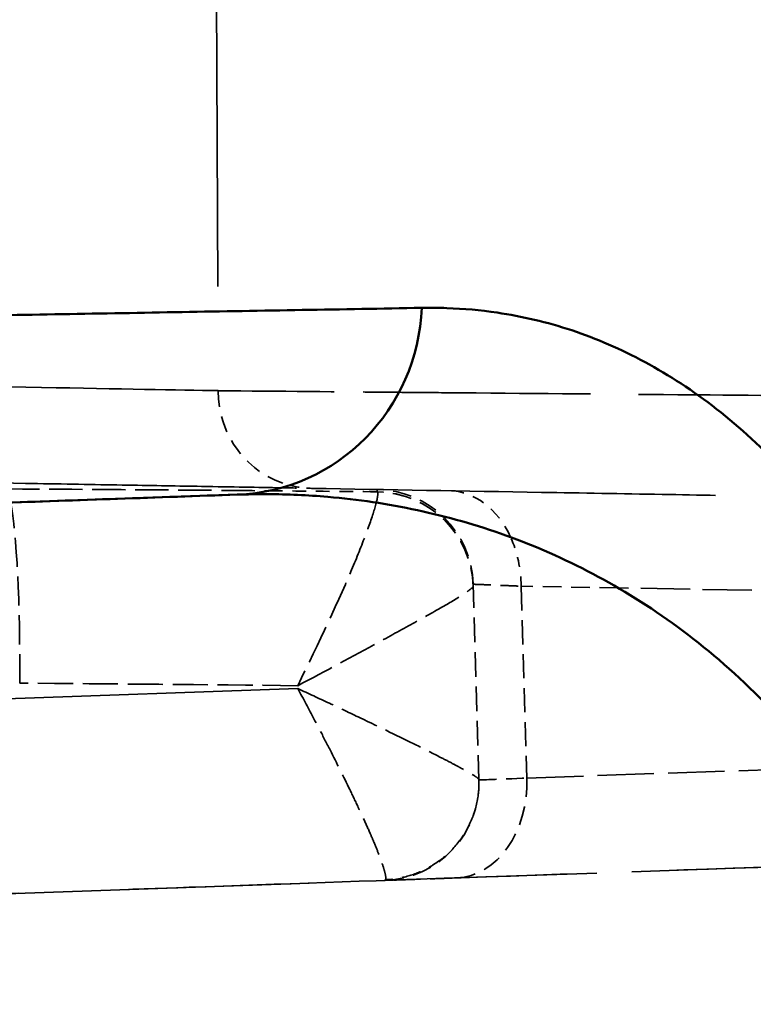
# Model space of a CAD drawing. Header units: millimetres. Extents: x 3278 to 6066, y 2420 to 4375.
# Tile 246 of 256: x 5377.94 to 5385.45, y 3315.33 to 3325.41. Entities that reach past the tile are written whole.
import ezdxf

# ---------------------------------------------------------------- set-up
doc = ezdxf.new("R2010")
doc.units = ezdxf.units.MM
doc.linetypes.add('DASHED', pattern=[0.2067, 0.1654, -0.0413])
for name, color, linetype, lineweight in [('Sichtbare Kanten(DIN)', 7, 'Continuous', 50), ('Sichtbare tangentiale Kanten(DIN)', 7, 'Continuous', 50), ('Verdeckte Kanten(DIN)', 7, 'DASHED', 35), ('Verdeckte tangentiale Kanten(DIN)', 7, 'DASHED', 35)]:
    doc.layers.add(name, color=color, linetype=linetype, lineweight=lineweight)

msp = doc.modelspace()

# ---------------------------------------------------------------- linework, layer by layer
at = {"layer": 'Sichtbare Kanten(DIN)'}
msp.add_ellipse((5380.947, 3321.613), major_axis=(-0.017, -1), ratio=0.974796, start_param=6.048227, end_param=6.048328, dxfattribs=at)
for points in [[(5355.522, 3319.688), (5363.727, 3319.975), (5371.972, 3320.263), (5380.169, 3320.549)], [(5380.617, 3320.619), (5380.617, 3320.619), (5380.617, 3320.619), (5380.617, 3320.619)]]:
    msp.add_open_spline(points, degree=3, dxfattribs=at)
msp.add_open_spline([(5380.167, 3320.549), (5379.759, 3320.535), (5379.351, 3320.52), (5378.943, 3320.506), (5378.533, 3320.492), (5378.123, 3320.477), (5377.714, 3320.463), (5377.304, 3320.449), (5376.895, 3320.435), (5376.485, 3320.42), (5376.076, 3320.406), (5375.667, 3320.392), (5375.258, 3320.377)], degree=3, knots=[50.18481, 50.18481, 50.18481, 50.18481, 56.36362, 56.36362, 56.36362, 62.575409, 62.575409, 62.575409, 68.787197, 68.787197, 68.787197, 74.998986, 74.998986, 74.998986, 74.998986], dxfattribs=at)
at = {"layer": 'Sichtbare tangentiale Kanten(DIN)'}
msp.add_line((5384.067, 3319.594), (5384.067, 3319.594), dxfattribs=at)
for centre, major_axis, ratio, start_param, end_param in [((5380.098, 3322.548), (0.07, -1.999), 0.980134, 0.000055, 1.493176), ((5382.32, 3319.589), (0.017, 1), 0.754339, 5.277632, 5.277751)]:
    msp.add_ellipse(centre, major_axis=major_axis, ratio=ratio, start_param=start_param, end_param=end_param, dxfattribs=at)
for points, knots in [([(5382.056, 3322.461), (5382.142, 3322.462), (5382.4, 3322.46), (5382.915, 3322.414), (5383.594, 3322.255), (5384.346, 3321.931), (5385.08, 3321.453), (5385.79, 3320.805), (5386.393, 3320.05), (5386.821, 3319.347), (5387.025, 3318.944), (5387.092, 3318.803)], [0, 0, 0, 0, 0.047623, 0.142869, 0.285731, 0.428594, 0.571455, 0.714316, 0.857165, 0.952388, 1, 1, 1, 1]), ([(5377.149, 3322.375), (5377.558, 3322.382), (5377.967, 3322.389), (5378.376, 3322.396), (5378.785, 3322.403), (5379.194, 3322.41), (5379.604, 3322.418), (5380.013, 3322.425), (5380.423, 3322.432), (5380.833, 3322.439), (5381.24, 3322.446), (5381.648, 3322.453), (5382.056, 3322.461)], [0, 0, 0, 0, 0.250332, 0.250332, 0.250332, 0.500664, 0.500664, 0.500664, 0.750996, 0.750996, 0.750996, 1, 1, 1, 1]), ([(5386.316, 3317.516), (5386.231, 3317.638), (5385.971, 3317.985), (5385.429, 3318.586), (5384.681, 3319.224), (5383.811, 3319.763), (5382.921, 3320.153), (5382.015, 3320.409), (5381.198, 3320.53), (5380.58, 3320.557), (5380.272, 3320.552), (5380.169, 3320.549)], [0, 0, 0, 0, 0.0476119, 0.1428356, 0.2856908, 0.4285486, 0.5714015, 0.7142594, 0.8571301, 0.9523767, 0.9996799, 0.9996799, 0.9996799, 0.9996799])]:
    msp.add_open_spline(points, degree=3, knots=knots, dxfattribs=at)
for points in [[(5381.823, 3321.596), (5381.823, 3321.596), (5381.823, 3321.596), (5381.823, 3321.596)], [(5384.881, 3321.57), (5384.881, 3321.57), (5384.881, 3321.57), (5384.881, 3321.57)], [(5380.49, 3320.588), (5380.49, 3320.588), (5380.49, 3320.588), (5380.491, 3320.588)]]:
    msp.add_open_spline(points, degree=3, dxfattribs=at)
at = {"layer": 'Verdeckte Kanten(DIN)', "ltscale": 25.899038}
msp.add_line((5379.869, 3348.376), (5379.972, 3321.613), dxfattribs=at)
at = {"layer": 'Verdeckte Kanten(DIN)', "ltscale": 0.000183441}
msp.add_line((5380.93, 3320.613), (5380.929, 3320.613), dxfattribs=at)
at = {"layer": 'Verdeckte Kanten(DIN)'}
msp.add_line((5382.583, 3319.631), (5382.583, 3319.631), dxfattribs=at)
at = {"layer": 'Verdeckte Kanten(DIN)', "ltscale": 1.526628}
msp.add_line((5382.642, 3317.628), (5382.583, 3319.631), dxfattribs=at)
at = {"layer": 'Verdeckte Kanten(DIN)', "ltscale": 8.693597}
msp.add_line((5382.413, 3316.625), (5389.895, 3316.886), dxfattribs=at)
at = {"layer": 'Verdeckte Kanten(DIN)', "ltscale": 20.7332}
msp.add_line((5360.344, 3315.854), (5381.678, 3316.599), dxfattribs=at)
at = {"layer": 'Verdeckte Kanten(DIN)', "ltscale": 1.160753}
msp.add_arc((5381.583, 3319.602), 1, 1.7, 89, dxfattribs=at)
at = {"layer": 'Verdeckte Kanten(DIN)', "ltscale": 1.192667}
msp.add_arc((5381.643, 3317.599), 1, 272, 1.7, dxfattribs=at)
at = {"layer": 'Verdeckte Kanten(DIN)', "ltscale": 1.004403}
msp.add_ellipse((5380.947, 3321.613), major_axis=(-0.017, -1), ratio=0.974797, start_param=4.729841, end_param=6.048296, dxfattribs=at)
at = {"layer": 'Verdeckte Kanten(DIN)', "ltscale": 0.17878}
msp.add_ellipse((5380.947, 3321.613), major_axis=(-0.017, -1), ratio=0.974797, start_param=6.048397, end_param=6.283186, dxfattribs=at)
at = {"layer": 'Verdeckte Kanten(DIN)', "ltscale": 1.160789}
msp.add_ellipse((5381.584, 3319.58), major_axis=(1, 0.03), ratio=0.997609, start_param=0, end_param=1.523718, dxfattribs=at)
at = {"layer": 'Verdeckte Kanten(DIN)', "ltscale": 1.161448}
msp.add_ellipse((5381.584, 3319.581), major_axis=(1, 0.03), ratio=0.996307, start_param=6.280911, end_param=7.805495, dxfattribs=at)
at = {"layer": 'Verdeckte Kanten(DIN)', "ltscale": 28.012676}
msp.add_open_spline([(5359.626, 3320.985), (5360.879, 3320.963), (5362.125, 3320.941), (5363.345, 3320.92), (5364.132, 3320.906), (5364.907, 3320.893), (5365.67, 3320.88), (5366.091, 3320.872), (5366.509, 3320.865), (5366.922, 3320.858), (5368.08, 3320.837), (5369.2, 3320.818), (5370.266, 3320.799), (5370.536, 3320.795), (5370.803, 3320.79), (5371.065, 3320.785), (5371.842, 3320.772), (5372.587, 3320.759), (5373.296, 3320.746), (5374.171, 3320.731), (5374.991, 3320.717), (5375.746, 3320.704), (5375.81, 3320.703), (5375.874, 3320.701), (5375.937, 3320.7), (5376.745, 3320.686), (5377.477, 3320.673), (5378.124, 3320.662), (5378.453, 3320.656), (5378.76, 3320.651), (5379.044, 3320.646), (5379.318, 3320.641), (5379.571, 3320.637), (5379.801, 3320.633), (5380.115, 3320.627), (5380.387, 3320.623), (5380.617, 3320.619)], degree=3, knots=[0, 0, 0, 0, 3.775591, 3.775591, 3.775591, 6.20658, 6.20658, 6.20658, 7.552097, 7.552097, 7.552097, 11.328101, 11.328101, 11.328101, 12.283067, 12.283067, 12.283067, 15.104123, 15.104123, 15.104123, 18.584464, 18.584464, 18.584464, 18.880158, 18.880158, 18.880158, 22.65612, 22.65612, 22.65612, 24.577965, 24.577965, 24.577965, 26.432487, 26.432487, 26.432487, 28.951323, 28.951323, 28.951323, 28.951323], dxfattribs=at)
at = {"layer": 'Verdeckte Kanten(DIN)', "ltscale": 0.957073}
msp.add_open_spline([(5380.617, 3320.619), (5380.732, 3320.617), (5380.836, 3320.615), (5380.929, 3320.613)], degree=3, dxfattribs=at)
at = {"layer": 'Verdeckte Kanten(DIN)', "ltscale": 25.000706}
msp.add_open_spline([(5380.93, 3320.613), (5381.714, 3320.599), (5382.499, 3320.586), (5383.284, 3320.572), (5383.695, 3320.565), (5384.106, 3320.558), (5384.517, 3320.551), (5384.891, 3320.544), (5385.266, 3320.537), (5385.64, 3320.531), (5385.761, 3320.529), (5385.882, 3320.527), (5386.002, 3320.525)], degree=3, knots=[-0.027547, -0.027547, -0.027547, -0.027547, 11.969207, 11.969207, 11.969207, 18.25003, 18.25003, 18.25003, 23.969428, 23.969428, 23.969428, 25.810682, 25.810682, 25.810682, 25.810682], dxfattribs=at)
at = {"layer": 'Verdeckte Kanten(DIN)', "ltscale": 1.184343}
msp.add_open_spline([(5382.642, 3317.628), (5382.644, 3317.573), (5382.641, 3317.517), (5382.633, 3317.461), (5382.622, 3317.39), (5382.604, 3317.319), (5382.579, 3317.251), (5382.563, 3317.211), (5382.545, 3317.171), (5382.525, 3317.133), (5382.484, 3317.057), (5382.434, 3316.986), (5382.375, 3316.923), (5382.316, 3316.86), (5382.249, 3316.805), (5382.175, 3316.759), (5382.139, 3316.736), (5382.1, 3316.715), (5382.061, 3316.697), (5381.995, 3316.667), (5381.925, 3316.644), (5381.855, 3316.628), (5381.799, 3316.616), (5381.742, 3316.609), (5381.685, 3316.607)], degree=3, knots=[0.0023068, 0.0023068, 0.0023068, 0.0023068, 0.1111132, 0.1111132, 0.1111132, 0.2504756, 0.2504756, 0.2504756, 0.3333397, 0.3333397, 0.3333397, 0.500015, 0.500015, 0.500015, 0.6666731, 0.6666731, 0.6666731, 0.7495468, 0.7495468, 0.7495468, 0.888891, 0.888891, 0.888891, 1, 1, 1, 1], dxfattribs=at)
at = {"layer": 'Verdeckte Kanten(DIN)', "ltscale": 27.177876}
msp.add_open_spline([(5345.369, 3315.331), (5346.506, 3315.371), (5347.643, 3315.411), (5348.78, 3315.45), (5348.888, 3315.454), (5348.997, 3315.458), (5349.106, 3315.462), (5350.14, 3315.498), (5351.174, 3315.534), (5352.209, 3315.57), (5352.42, 3315.577), (5352.632, 3315.585), (5352.844, 3315.592), (5354.685, 3315.657), (5356.526, 3315.721), (5358.369, 3315.785), (5358.603, 3315.793), (5358.836, 3315.802), (5359.07, 3315.81), (5360.679, 3315.866), (5362.288, 3315.922), (5363.899, 3315.978), (5364.579, 3316.002), (5365.259, 3316.026), (5365.94, 3316.05), (5366.808, 3316.08), (5367.676, 3316.11), (5368.545, 3316.141), (5369.968, 3316.19), (5371.391, 3316.24), (5372.813, 3316.29), (5372.939, 3316.294), (5373.064, 3316.298), (5373.19, 3316.303), (5374.738, 3316.357), (5376.285, 3316.411), (5377.83, 3316.465), (5378.445, 3316.486), (5379.06, 3316.508), (5379.675, 3316.529), (5380.604, 3316.562), (5381.532, 3316.594), (5382.459, 3316.627), (5383.811, 3316.674), (5385.162, 3316.721), (5386.509, 3316.768), (5386.698, 3316.775), (5386.886, 3316.781), (5387.074, 3316.788), (5388.015, 3316.82), (5388.956, 3316.853), (5389.895, 3316.886)], degree=3, knots=[3.650517, 3.650517, 3.650517, 3.650517, 10.104657, 10.104657, 10.104657, 10.721722, 10.721722, 10.721722, 16.591742, 16.591742, 16.591742, 17.792926, 17.792926, 17.792926, 28.23988, 28.23988, 28.23988, 29.565926, 29.565926, 29.565926, 38.686833, 38.686833, 38.686833, 42.540125, 42.540125, 42.540125, 47.45688, 47.45688, 47.45688, 55.514282, 55.514282, 55.514282, 56.226926, 56.226926, 56.226926, 64.996972, 64.996972, 64.996972, 68.488477, 68.488477, 68.488477, 73.767019, 73.767019, 73.767019, 81.462642, 81.462642, 81.462642, 82.537065, 82.537065, 82.537065, 87.916442, 87.916442, 87.916442, 87.916442], dxfattribs=at)
at = {"layer": 'Verdeckte Kanten(DIN)', "ltscale": 1.63546}
msp.add_open_spline([(5382.413, 3316.625), (5382.296, 3316.621), (5382.191, 3316.617), (5382.099, 3316.614), (5382.008, 3316.611), (5381.93, 3316.608), (5381.868, 3316.606), (5381.805, 3316.604), (5381.757, 3316.602), (5381.726, 3316.601), (5381.694, 3316.6), (5381.678, 3316.599), (5381.678, 3316.599)], degree=3, knots=[7.277617, 7.277617, 7.277617, 7.277617, 7.814256, 7.814256, 7.814256, 8.350935, 8.350935, 8.350935, 8.887614, 8.887614, 8.887614, 9.424252, 9.424252, 9.424252, 9.424252], dxfattribs=at)
at = {"layer": 'Verdeckte tangentiale Kanten(DIN)', "ltscale": 0.526154}
msp.add_line((5381.601, 3320.601), (5381.602, 3320.578), dxfattribs=at)
at = {"layer": 'Verdeckte tangentiale Kanten(DIN)', "ltscale": 0.02563}
msp.add_line((5381.602, 3320.578), (5381.603, 3320.577), dxfattribs=at)
at = {"layer": 'Verdeckte tangentiale Kanten(DIN)', "ltscale": 1.497253}
msp.add_line((5383.074, 3319.611), (5383.133, 3317.647), dxfattribs=at)
at = {"layer": 'Verdeckte tangentiale Kanten(DIN)', "ltscale": 1.152193}
msp.add_line((5384.067, 3319.594), (5383.074, 3319.611), dxfattribs=at)
at = {"layer": 'Verdeckte tangentiale Kanten(DIN)', "ltscale": 3.049548}
msp.add_line((5386.695, 3319.548), (5384.067, 3319.594), dxfattribs=at)
at = {"layer": 'Verdeckte tangentiale Kanten(DIN)', "ltscale": 19.767082}
msp.add_line((5380.788, 3318.563), (5360.449, 3317.853), dxfattribs=at)
at = {"layer": 'Verdeckte tangentiale Kanten(DIN)', "ltscale": 3.499377}
msp.add_line((5383.133, 3317.647), (5386.144, 3317.752), dxfattribs=at)
at = {"layer": 'Verdeckte tangentiale Kanten(DIN)', "ltscale": 0.765911}
msp.add_ellipse((5382.32, 3319.589), major_axis=(0.017, 1), ratio=0.754349, start_param=5.277762, end_param=6.283185, dxfattribs=at)
at = {"layer": 'Verdeckte tangentiale Kanten(DIN)', "ltscale": 1.796448}
msp.add_ellipse((5377.766, 3318.619), major_axis=(0.016, 2), ratio=0.087153, start_param=4.713074, end_param=5.892099, dxfattribs=at)
at = {"layer": 'Verdeckte tangentiale Kanten(DIN)', "ltscale": 0.403463}
msp.add_ellipse((5382.32, 3319.589), major_axis=(0.017, 1), ratio=0.754349, start_param=4.747948, end_param=5.277643, dxfattribs=at)
at = {"layer": 'Verdeckte tangentiale Kanten(DIN)', "ltscale": 2.177084}
msp.add_ellipse((5369.625, 2253.696), major_axis=(-0.001, 1064.956), ratio=0.996195, start_param=6.272663, end_param=6.275346, dxfattribs=at)
at = {"layer": 'Verdeckte tangentiale Kanten(DIN)', "ltscale": 1.193645}
msp.add_ellipse((5382.378, 3317.624), major_axis=(0.035, -0.999), ratio=0.754705, start_param=0, end_param=1.566845, dxfattribs=at)
at = {"layer": 'Verdeckte tangentiale Kanten(DIN)', "ltscale": 1.090277}
msp.add_ellipse((5384.641, 3317.703), major_axis=(-1.999, -0.075), ratio=0.00001, start_param=0.009167, end_param=0.722141, dxfattribs=at)
at = {"layer": 'Verdeckte tangentiale Kanten(DIN)', "ltscale": 0.128298}
msp.add_ellipse((5381.614, 3318.576), major_axis=(0.064, -1.977), ratio=0.04351, start_param=0.000249, end_param=0.085444, dxfattribs=at)
at = {"layer": 'Verdeckte tangentiale Kanten(DIN)', "ltscale": 24.81378}
msp.add_open_spline([(5379.972, 3321.613), (5379.571, 3321.62), (5378.316, 3321.643), (5375.132, 3321.701), (5370.723, 3321.781), (5366.383, 3321.861), (5363.673, 3321.91), (5362.816, 3321.925)], degree=3, knots=[0, 0, 0, 0, 5.63029, 11.623791, 17.925189, 24.001675, 26.75994, 26.75994, 26.75994, 26.75994], dxfattribs=at)
at = {"layer": 'Verdeckte tangentiale Kanten(DIN)', "ltscale": 7.187625}
msp.add_open_spline([(5379.972, 3321.612), (5380.589, 3321.607), (5381.206, 3321.602), (5381.823, 3321.596)], degree=3, dxfattribs=at)
at = {"layer": 'Verdeckte tangentiale Kanten(DIN)', "ltscale": 11.859499}
msp.add_open_spline([(5381.823, 3321.596), (5381.989, 3321.595), (5382.155, 3321.593), (5382.321, 3321.592), (5383.106, 3321.585), (5383.892, 3321.578), (5384.678, 3321.571), (5384.746, 3321.571), (5384.813, 3321.57), (5384.881, 3321.57)], degree=3, knots=[0.1968045, 0.1968045, 0.1968045, 0.1968045, 0.2496867, 0.2496867, 0.2496867, 0.5000204, 0.5000204, 0.5000204, 0.5215231, 0.5215231, 0.5215231, 0.5215231], dxfattribs=at)
at = {"layer": 'Verdeckte tangentiale Kanten(DIN)', "ltscale": 8.010503}
msp.add_open_spline([(5384.881, 3321.57), (5385.57, 3321.564), (5386.259, 3321.558), (5386.949, 3321.551)], degree=3, dxfattribs=at)
at = {"layer": 'Verdeckte tangentiale Kanten(DIN)', "ltscale": 2.060924}
msp.add_open_spline([(5377.801, 3320.607), (5378.698, 3320.602), (5379.594, 3320.596), (5380.49, 3320.588)], degree=3, dxfattribs=at)
at = {"layer": 'Verdeckte tangentiale Kanten(DIN)', "ltscale": 0.851387}
msp.add_open_spline([(5380.491, 3320.588), (5380.861, 3320.585), (5381.231, 3320.581), (5381.602, 3320.578)], degree=3, dxfattribs=at)
at = {"layer": 'Verdeckte tangentiale Kanten(DIN)', "ltscale": 2.394974}
msp.add_open_spline([(5381.603, 3320.577), (5381.604, 3320.576), (5381.605, 3320.572), (5381.606, 3320.568), (5381.606, 3320.567), (5381.606, 3320.567), (5381.606, 3320.567), (5381.609, 3320.545), (5381.602, 3320.505), (5381.587, 3320.451), (5381.57, 3320.385), (5381.541, 3320.298), (5381.505, 3320.199), (5381.467, 3320.094), (5381.42, 3319.975), (5381.368, 3319.849), (5381.211, 3319.47), (5381.002, 3319.03), (5380.787, 3318.593)], degree=3, knots=[0, 0, 0, 0, 0.074923, 0.074923, 0.074923, 0.081968, 0.081968, 0.081968, 0.506848, 0.506848, 0.506848, 1.013696, 1.013696, 1.013696, 1.545799, 1.545799, 1.545799, 3.142108, 3.142108, 3.142108, 3.142108], dxfattribs=at)
at = {"layer": 'Verdeckte tangentiale Kanten(DIN)', "ltscale": 2.393757}
msp.add_open_spline([(5380.787, 3318.593), (5381.075, 3318.743), (5381.496, 3318.972), (5381.995, 3319.245), (5382.309, 3319.42), (5382.529, 3319.555), (5382.584, 3319.602), (5382.584, 3319.611)], degree=3, knots=[0, 0, 0, 0, 1.063906, 1.595859, 2.127812, 2.634517, 3.141222, 3.141222, 3.141222, 3.141222], dxfattribs=at)
at = {"layer": 'Verdeckte tangentiale Kanten(DIN)', "ltscale": 1.090695}
msp.add_open_spline([(5382.583, 3319.631), (5382.583, 3319.631), (5382.589, 3319.631), (5382.64, 3319.629), (5382.771, 3319.624), (5382.94, 3319.617), (5383.04, 3319.613), (5383.074, 3319.611)], degree=3, knots=[0, 0, 0, 0, 0.111079, 0.333236, 0.666602, 0.888867, 1, 1, 1, 1], dxfattribs=at)
at = {"layer": 'Verdeckte tangentiale Kanten(DIN)', "ltscale": 2.402261}
msp.add_open_spline([(5380.788, 3318.563), (5380.897, 3318.513), (5381.004, 3318.463), (5381.111, 3318.413), (5381.217, 3318.363), (5381.322, 3318.313), (5381.425, 3318.264), (5381.634, 3318.164), (5381.831, 3318.069), (5382.002, 3317.984), (5382.092, 3317.939), (5382.176, 3317.897), (5382.25, 3317.859), (5382.295, 3317.836), (5382.337, 3317.814), (5382.376, 3317.794), (5382.404, 3317.779), (5382.43, 3317.765), (5382.454, 3317.752), (5382.513, 3317.72), (5382.56, 3317.693), (5382.592, 3317.673), (5382.599, 3317.668), (5382.606, 3317.664), (5382.612, 3317.66), (5382.619, 3317.655), (5382.625, 3317.651), (5382.629, 3317.647), (5382.634, 3317.643), (5382.637, 3317.64), (5382.639, 3317.637), (5382.641, 3317.635), (5382.642, 3317.633), (5382.642, 3317.632)], degree=3, knots=[0, 0, 0, 0, 0.115272, 0.115272, 0.115272, 0.230685, 0.230685, 0.230685, 0.467722, 0.467722, 0.467722, 0.592383, 0.592383, 0.592383, 0.667626, 0.667626, 0.667626, 0.7223, 0.7223, 0.7223, 0.857714, 0.857714, 0.857714, 0.889209, 0.889209, 0.889209, 0.928026, 0.928026, 0.928026, 0.963823, 0.963823, 0.963823, 1, 1, 1, 1], dxfattribs=at)
at = {"layer": 'Verdeckte tangentiale Kanten(DIN)', "ltscale": 2.402287}
msp.add_open_spline([(5380.788, 3318.563), (5380.845, 3318.458), (5380.901, 3318.352), (5380.956, 3318.248), (5380.994, 3318.177), (5381.03, 3318.106), (5381.066, 3318.036), (5381.084, 3318.002), (5381.101, 3317.969), (5381.118, 3317.936), (5381.188, 3317.797), (5381.256, 3317.661), (5381.32, 3317.53), (5381.35, 3317.467), (5381.379, 3317.406), (5381.407, 3317.347), (5381.424, 3317.311), (5381.44, 3317.277), (5381.456, 3317.243), (5381.481, 3317.188), (5381.505, 3317.135), (5381.527, 3317.084), (5381.542, 3317.051), (5381.555, 3317.018), (5381.569, 3316.986), (5381.587, 3316.941), (5381.605, 3316.898), (5381.62, 3316.859), (5381.638, 3316.812), (5381.653, 3316.77), (5381.664, 3316.734), (5381.669, 3316.719), (5381.673, 3316.705), (5381.676, 3316.692), (5381.682, 3316.671), (5381.686, 3316.653), (5381.688, 3316.638), (5381.689, 3316.631), (5381.689, 3316.624), (5381.688, 3316.619), (5381.688, 3316.614), (5381.686, 3316.61), (5381.685, 3316.607)], degree=3, knots=[0, 0, 0, 0, 0.393947, 0.393947, 0.393947, 0.660927, 0.660927, 0.660927, 0.788175, 0.788175, 0.788175, 1.321854, 1.321854, 1.321854, 1.576243, 1.576243, 1.576243, 1.726989, 1.726989, 1.726989, 1.970316, 1.970316, 1.970316, 2.132125, 2.132125, 2.132125, 2.364417, 2.364417, 2.364417, 2.642299, 2.642299, 2.642299, 2.758371, 2.758371, 2.758371, 2.955318, 2.955318, 2.955318, 3.053859, 3.053859, 3.053859, 3.152472, 3.152472, 3.152472, 3.152472], dxfattribs=at)

doc.saveas('drawing.dxf')
